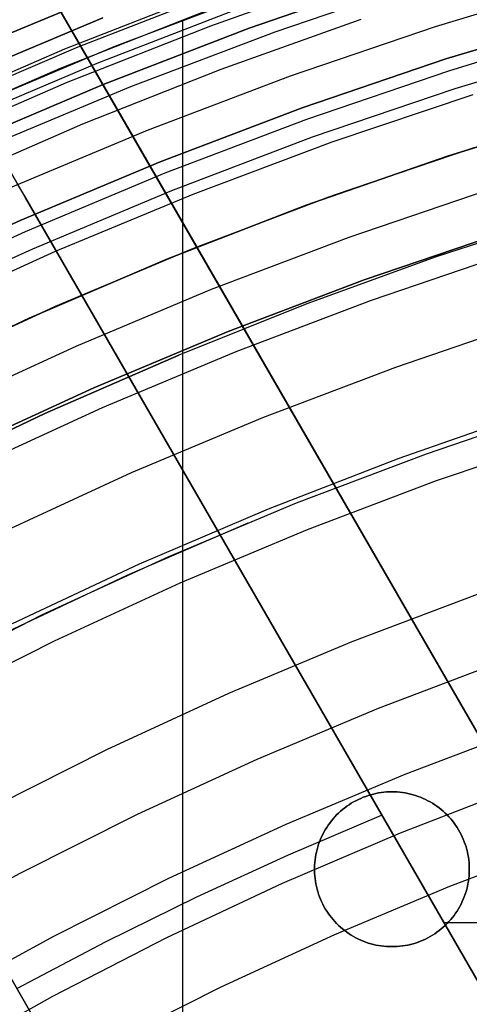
# Model space of a CAD drawing. Header units: millimetres. Extents: x 8926 to 10090, y -5004 to -3986.
# Tile 160 of 256: x 9478.22 to 9485.48, y -4301.17 to -4285.27. Entities that reach past the tile are written whole.
import ezdxf

# ---------------------------------------------------------------- set-up
doc = ezdxf.new("R2010")
doc.units = ezdxf.units.MM
for name, color, linetype in [('1', 7, 'Continuous'), ('COLOR EXT', 7, 'Continuous'), ('luz', 7, 'Continuous')]:
    doc.layers.add(name, color=color, linetype=linetype)
doc.layers.add('BLANCO METALICO', color=7, linetype='Continuous', true_color=0xededed)

msp = doc.modelspace()

# ---------------------------------------------------------------- linework, layer by layer
at = {"layer": '1', "color": 29, "true_color": 0x4d342b}
for p, q in [((9485.459, -4287.365, 60.562), (9487.733, -4286.674, 60.562)), ((9487.435, -4286.759, 42.462), (9485.127, -4287.473, 42.462)), ((9485.127, -4287.473, 51.512), (9487.435, -4286.759, 51.512)), ((9485.127, -4287.473, 42.462), (9482.845, -4288.266, 42.462)), ((9482.845, -4288.266, 51.512), (9485.127, -4287.473, 51.512)), ((9483.21, -4288.133, 60.562), (9485.459, -4287.365, 60.562)), ((9482.845, -4288.266, 42.462), (9480.593, -4289.138, 42.462)), ((9480.593, -4289.138, 51.512), (9482.845, -4288.266, 51.512)), ((9480.988, -4288.978, 60.562), (9483.21, -4288.133, 60.562)), ((9478.797, -4289.899, 60.562), (9480.988, -4288.978, 60.562)), ((9480.593, -4289.138, 42.462), (9478.372, -4290.088, 42.462)), ((9478.372, -4290.088, 51.512), (9480.593, -4289.138, 51.512)), ((9476.638, -4290.894, 60.562), (9478.797, -4289.899, 60.562)), ((9478.372, -4290.088, 42.462), (9476.185, -4291.114, 42.462)), ((9476.185, -4291.114, 51.512), (9478.372, -4290.088, 51.512)), ((9484.345, -4292.349, 76.062), (9486.484, -4291.606, 76.062)), ((9482.233, -4293.167, 76.062), (9484.345, -4292.349, 76.062)), ((9480.151, -4294.057, 76.062), (9482.233, -4293.167, 76.062)), ((9478.102, -4295.019, 76.062), (9480.151, -4294.057, 76.062)), ((9484.364, -4298.399, 70.562), (9486.293, -4297.653, 70.562)), ((9482.463, -4299.213, 70.562), (9484.364, -4298.399, 70.562)), ((9480.591, -4300.091, 70.562), (9482.463, -4299.213, 70.562)), ((9478.751, -4301.035, 70.562), (9480.591, -4300.091, 70.562)), ((9476.944, -4302.041, 70.562), (9478.751, -4301.035, 70.562))]:
    msp.add_line(p, q, dxfattribs=at)
at = {"layer": '1', "color": 250, "true_color": 0x111111}
for p, q in [((9483.286, -4288.106, 47.3), (9485.557, -4287.333, 47.3)), ((9483.286, -4288.106, 56.8), (9485.557, -4287.333, 56.8)), ((9483.286, -4288.106, 52.05), (9485.557, -4287.333, 52.05)), ((9481.042, -4288.957, 47.3), (9483.286, -4288.106, 47.3)), ((9481.042, -4288.957, 56.8), (9483.286, -4288.106, 56.8)), ((9481.042, -4288.957, 52.05), (9483.286, -4288.106, 52.05)), ((9487.06, -4288.411, 45.792), (9484.944, -4289.1, 45.792)), ((9486.001, -4288.717, 56.8), (9483.778, -4289.474, 56.8)), ((9483.778, -4289.474, 58.12), (9486.001, -4288.717, 58.12)), ((9483.778, -4289.474, 57.46), (9486.001, -4288.717, 57.46)), ((9478.83, -4289.884, 47.3), (9481.042, -4288.957, 47.3)), ((9478.83, -4289.884, 56.8), (9481.042, -4288.957, 56.8)), ((9478.83, -4289.884, 52.05), (9481.042, -4288.957, 52.05)), ((9484.944, -4289.1, 45.792), (9482.851, -4289.859, 45.792)), ((9483.778, -4289.474, 56.8), (9481.581, -4290.307, 56.8)), ((9481.581, -4290.307, 58.12), (9483.778, -4289.474, 58.12)), ((9481.581, -4290.307, 57.46), (9483.778, -4289.474, 57.46)), ((9482.851, -4289.859, 45.792), (9480.786, -4290.689, 45.792)), ((9476.65, -4290.888, 47.3), (9478.83, -4289.884, 47.3)), ((9476.65, -4290.888, 56.8), (9478.83, -4289.884, 56.8)), ((9476.65, -4290.888, 52.05), (9478.83, -4289.884, 52.05)), ((9481.581, -4290.307, 56.8), (9479.415, -4291.215, 56.8)), ((9479.415, -4291.215, 58.12), (9481.581, -4290.307, 58.12)), ((9479.415, -4291.215, 57.46), (9481.581, -4290.307, 57.46)), ((9480.786, -4290.689, 45.792), (9478.625, -4291.628, 45.792)), ((9478.625, -4291.628, 45.792), (9480.786, -4290.689, 45.792)), ((9479.415, -4291.215, 56.8), (9477.281, -4292.198, 56.8)), ((9477.281, -4292.198, 58.12), (9479.415, -4291.215, 58.12)), ((9477.281, -4292.198, 57.46), (9479.415, -4291.215, 57.46)), ((9478.625, -4291.628, 45.792), (9476.499, -4292.641, 45.792)), ((9476.499, -4292.641, 45.792), (9478.625, -4291.628, 45.792)), ((9484.786, -4292.278, 61.1), (9486.912, -4291.554, 61.1)), ((9482.686, -4293.074, 61.1), (9484.786, -4292.278, 61.1)), ((9480.614, -4293.943, 61.1), (9482.686, -4293.074, 61.1)), ((9479.952, -4294.239, 61.1), (9481.905, -4293.392, 61.1)), ((9478.574, -4294.882, 61.1), (9480.614, -4293.943, 61.1)), ((9478.027, -4295.149, 61.1), (9479.952, -4294.239, 61.1)), ((9476.567, -4295.892, 61.1), (9478.574, -4294.882, 61.1))]:
    msp.add_line(p, q, dxfattribs=at)
at = {"layer": 'BLANCO METALICO'}
for p, q in [((9474.465, -4277.491, 242.032), (9480.042, -4287.15, 242.032)), ((9480.042, -4287.15, 239.532), (9474.465, -4277.491, 239.532)), ((9496.999, -4316.521, 236.532), (9474.465, -4277.491, 236.532)), ((9480.042, -4287.15, 240.782), (9474.465, -4277.491, 240.782)), ((9496.999, -4316.521, 238.032), (9474.465, -4277.491, 238.032)), ((9478.31, -4288.15, 242.032), (9472.733, -4278.491, 242.032)), ((9472.733, -4278.491, 240.782), (9478.31, -4288.15, 240.782)), ((9496.999, -4316.521, 239.532), (9480.042, -4287.15, 239.532)), ((9480.042, -4287.15, 239.532), (9480.042, -4287.15, 242.032)), ((9480.042, -4287.15, 242.032), (9496.999, -4316.521, 242.032)), ((9496.999, -4316.521, 240.782), (9480.042, -4287.15, 240.782)), ((9478.183, -4287.93, 239.532), (9478.31, -4288.15, 239.532)), ((9478.31, -4288.15, 239.532), (9478.31, -4288.15, 242.032)), ((9478.31, -4288.15, 239.532), (9495.267, -4317.521, 239.532)), ((9495.267, -4317.521, 242.032), (9478.31, -4288.15, 242.032)), ((9478.31, -4288.15, 240.782), (9495.267, -4317.521, 240.782)), ((9472.337, -4290.805, 239.532), (9480.806, -4305.474, 239.532)), ((9480.805, -4305.474, 240.955), (9472.337, -4290.805, 239.774)), ((9480.806, -4305.473, 240.244), (9475.706, -4296.64, 240.244)), ((9482.559, -4298.752, 239.532), (9484.058, -4298.112, 239.532)), ((9481.077, -4299.432, 239.532), (9482.559, -4298.752, 239.532)), ((9479.615, -4300.153, 239.532), (9481.077, -4299.432, 239.532)), ((9485.062, -4299.845, 242.032), (9487.371, -4299.845, 242.032)), ((9478.172, -4300.913, 239.532), (9479.615, -4300.153, 239.532))]:
    msp.add_line(p, q, dxfattribs=at)
at = {"layer": 'COLOR EXT', "color": 30, "true_color": 0xff8d00}
for p, q in [((9483.658, -4284.536, -29.038), (9481.297, -4285.374, -29.038)), ((9477.079, -4285.902, -29.038), (9479.43, -4284.917, -29.038)), ((9479.43, -4284.917, -31.038), (9477.079, -4285.902, -31.038)), ((9477.079, -4285.902, -30.038), (9479.43, -4284.917, -30.038)), ((9479.745, -4285.706, 34.462), (9482.101, -4284.812, 34.462)), ((9479.745, -4285.706, 27.862), (9482.101, -4284.812, 27.862)), ((9481.209, -4285.14, 21.262), (9478.869, -4286.062, 21.262)), ((9481.472, -4286.072, 19.162), (9483.733, -4285.265, 19.162)), ((9481.297, -4285.374, -29.038), (9478.965, -4286.293, -29.038)), ((9480.852, -4326.138, 21.262), (9480.852, -4285.275, 21.262)), ((9477.421, -4286.681, 34.462), (9479.745, -4285.706, 34.462)), ((9477.421, -4286.681, 27.862), (9479.745, -4285.706, 27.862)), ((9478.869, -4286.062, 21.262), (9476.563, -4287.064, 21.262)), ((9479.239, -4286.954, 19.162), (9481.472, -4286.072, 19.162)), ((9478.965, -4286.293, -29.038), (9476.667, -4287.292, -29.038)), ((9477.036, -4287.909, 19.162), (9479.239, -4286.954, 19.162)), ((9483.764, -4297.826, 19.162), (9483.724, -4297.843, 19.162)), ((9483.724, -4297.843, 21.262), (9483.764, -4297.826, 21.262)), ((9483.764, -4297.826, 20.212), (9483.724, -4297.843, 20.212)), ((9483.804, -4297.811, 19.162), (9483.764, -4297.826, 19.162)), ((9483.764, -4297.826, 21.262), (9483.804, -4297.811, 21.262)), ((9483.804, -4297.811, 20.212), (9483.764, -4297.826, 20.212)), ((9483.845, -4297.797, 19.162), (9483.804, -4297.811, 19.162)), ((9483.804, -4297.811, 21.262), (9483.845, -4297.797, 21.262)), ((9483.845, -4297.797, 20.212), (9483.804, -4297.811, 20.212)), ((9483.886, -4297.785, 19.162), (9483.845, -4297.797, 19.162)), ((9483.845, -4297.797, 21.262), (9483.886, -4297.785, 21.262)), ((9483.886, -4297.785, 20.212), (9483.845, -4297.797, 20.212)), ((9483.928, -4297.774, 19.162), (9483.886, -4297.785, 19.162)), ((9483.886, -4297.785, 21.262), (9483.928, -4297.774, 21.262)), ((9483.928, -4297.774, 20.212), (9483.886, -4297.785, 20.212)), ((9483.97, -4297.764, 19.162), (9483.928, -4297.774, 19.162)), ((9483.928, -4297.774, 21.262), (9483.97, -4297.764, 21.262)), ((9483.97, -4297.764, 20.212), (9483.928, -4297.774, 20.212)), ((9484.012, -4297.756, 19.162), (9483.97, -4297.764, 19.162)), ((9483.97, -4297.764, 21.262), (9484.012, -4297.756, 21.262)), ((9484.012, -4297.756, 20.212), (9483.97, -4297.764, 20.212)), ((9484.055, -4297.749, 19.162), (9484.012, -4297.756, 19.162)), ((9484.012, -4297.756, 21.262), (9484.055, -4297.749, 21.262)), ((9484.055, -4297.749, 20.212), (9484.012, -4297.756, 20.212)), ((9484.098, -4297.744, 19.162), (9484.055, -4297.749, 19.162)), ((9484.055, -4297.749, 21.262), (9484.098, -4297.744, 21.262)), ((9484.098, -4297.744, 20.212), (9484.055, -4297.749, 20.212)), ((9484.141, -4297.74, 19.162), (9484.098, -4297.744, 19.162)), ((9484.098, -4297.744, 21.262), (9484.141, -4297.74, 21.262)), ((9484.141, -4297.74, 20.212), (9484.098, -4297.744, 20.212)), ((9484.184, -4297.738, 19.162), (9484.141, -4297.74, 19.162)), ((9484.141, -4297.74, 21.262), (9484.184, -4297.738, 21.262)), ((9484.184, -4297.738, 20.212), (9484.141, -4297.74, 20.212)), ((9484.227, -4297.737, 19.162), (9484.184, -4297.738, 19.162)), ((9484.184, -4297.738, 21.262), (9484.227, -4297.737, 21.262)), ((9484.227, -4297.737, 20.212), (9484.184, -4297.738, 20.212)), ((9484.27, -4297.738, 19.162), (9484.227, -4297.737, 19.162)), ((9484.227, -4297.737, 21.262), (9484.27, -4297.738, 21.262)), ((9484.227, -4297.737, 19.162), (9484.227, -4297.737, 21.262)), ((9484.27, -4297.738, 20.212), (9484.227, -4297.737, 20.212)), ((9484.313, -4297.74, 19.162), (9484.27, -4297.738, 19.162)), ((9484.27, -4297.738, 21.262), (9484.313, -4297.74, 21.262)), ((9484.313, -4297.74, 20.212), (9484.27, -4297.738, 20.212)), ((9484.356, -4297.744, 19.162), (9484.313, -4297.74, 19.162)), ((9484.313, -4297.74, 21.262), (9484.356, -4297.744, 21.262)), ((9484.356, -4297.744, 20.212), (9484.313, -4297.74, 20.212)), ((9484.399, -4297.749, 19.162), (9484.356, -4297.744, 19.162)), ((9484.356, -4297.744, 21.262), (9484.399, -4297.749, 21.262)), ((9484.399, -4297.749, 20.212), (9484.356, -4297.744, 20.212)), ((9484.442, -4297.756, 19.162), (9484.399, -4297.749, 19.162)), ((9484.399, -4297.749, 21.262), (9484.442, -4297.756, 21.262)), ((9484.442, -4297.756, 20.212), (9484.399, -4297.749, 20.212)), ((9484.484, -4297.764, 19.162), (9484.442, -4297.756, 19.162)), ((9484.442, -4297.756, 21.262), (9484.484, -4297.764, 21.262)), ((9484.484, -4297.764, 20.212), (9484.442, -4297.756, 20.212)), ((9484.526, -4297.774, 19.162), (9484.484, -4297.764, 19.162)), ((9484.484, -4297.764, 21.262), (9484.526, -4297.774, 21.262)), ((9484.526, -4297.774, 20.212), (9484.484, -4297.764, 20.212)), ((9484.568, -4297.785, 19.162), (9484.526, -4297.774, 19.162)), ((9484.526, -4297.774, 21.262), (9484.568, -4297.785, 21.262)), ((9484.568, -4297.785, 20.212), (9484.526, -4297.774, 20.212)), ((9484.609, -4297.797, 19.162), (9484.568, -4297.785, 19.162)), ((9484.568, -4297.785, 21.262), (9484.609, -4297.797, 21.262)), ((9484.609, -4297.797, 20.212), (9484.568, -4297.785, 20.212)), ((9484.65, -4297.811, 19.162), (9484.609, -4297.797, 19.162)), ((9484.609, -4297.797, 21.262), (9484.65, -4297.811, 21.262)), ((9484.65, -4297.811, 20.212), (9484.609, -4297.797, 20.212)), ((9484.69, -4297.826, 19.162), (9484.65, -4297.811, 19.162)), ((9484.65, -4297.811, 21.262), (9484.69, -4297.826, 21.262)), ((9484.69, -4297.826, 20.212), (9484.65, -4297.811, 20.212)), ((9484.73, -4297.843, 19.162), (9484.69, -4297.826, 19.162)), ((9484.69, -4297.826, 21.262), (9484.73, -4297.843, 21.262)), ((9484.73, -4297.843, 20.212), (9484.69, -4297.826, 20.212)), ((9483.499, -4297.971, 19.162), (9483.465, -4297.997, 19.162)), ((9483.465, -4297.997, 21.262), (9483.499, -4297.971, 21.262)), ((9483.499, -4297.971, 20.212), (9483.465, -4297.997, 20.212)), ((9483.535, -4297.947, 19.162), (9483.499, -4297.971, 19.162)), ((9483.499, -4297.971, 21.262), (9483.535, -4297.947, 21.262)), ((9483.535, -4297.947, 20.212), (9483.499, -4297.971, 20.212)), ((9483.571, -4297.923, 19.162), (9483.535, -4297.947, 19.162)), ((9483.535, -4297.947, 21.262), (9483.571, -4297.923, 21.262)), ((9483.571, -4297.923, 20.212), (9483.535, -4297.947, 20.212)), ((9483.608, -4297.901, 19.162), (9483.571, -4297.923, 19.162)), ((9483.571, -4297.923, 21.262), (9483.608, -4297.901, 21.262)), ((9483.608, -4297.901, 20.212), (9483.571, -4297.923, 20.212)), ((9483.646, -4297.881, 19.162), (9483.608, -4297.901, 19.162)), ((9483.608, -4297.901, 21.262), (9483.646, -4297.881, 21.262)), ((9483.646, -4297.881, 20.212), (9483.608, -4297.901, 20.212)), ((9483.685, -4297.861, 19.162), (9483.646, -4297.881, 19.162)), ((9483.646, -4297.881, 21.262), (9483.685, -4297.861, 21.262)), ((9483.685, -4297.861, 20.212), (9483.646, -4297.881, 20.212)), ((9483.724, -4297.843, 19.162), (9483.685, -4297.861, 19.162)), ((9483.685, -4297.861, 21.262), (9483.724, -4297.843, 21.262)), ((9483.724, -4297.843, 20.212), (9483.685, -4297.861, 20.212)), ((9484.769, -4297.861, 19.162), (9484.73, -4297.843, 19.162)), ((9484.73, -4297.843, 21.262), (9484.769, -4297.861, 21.262)), ((9484.769, -4297.861, 20.212), (9484.73, -4297.843, 20.212)), ((9484.808, -4297.881, 19.162), (9484.769, -4297.861, 19.162)), ((9484.769, -4297.861, 21.262), (9484.808, -4297.881, 21.262)), ((9484.808, -4297.881, 20.212), (9484.769, -4297.861, 20.212)), ((9484.846, -4297.901, 19.162), (9484.808, -4297.881, 19.162)), ((9484.808, -4297.881, 21.262), (9484.846, -4297.901, 21.262)), ((9484.846, -4297.901, 20.212), (9484.808, -4297.881, 20.212)), ((9484.883, -4297.923, 19.162), (9484.846, -4297.901, 19.162)), ((9484.846, -4297.901, 21.262), (9484.883, -4297.923, 21.262)), ((9484.883, -4297.923, 20.212), (9484.846, -4297.901, 20.212)), ((9484.919, -4297.947, 19.162), (9484.883, -4297.923, 19.162)), ((9484.883, -4297.923, 21.262), (9484.919, -4297.947, 21.262)), ((9484.919, -4297.947, 20.212), (9484.883, -4297.923, 20.212)), ((9484.955, -4297.971, 19.162), (9484.919, -4297.947, 19.162)), ((9484.919, -4297.947, 21.262), (9484.955, -4297.971, 21.262)), ((9484.955, -4297.971, 20.212), (9484.919, -4297.947, 20.212)), ((9484.989, -4297.997, 19.162), (9484.955, -4297.971, 19.162)), ((9484.955, -4297.971, 21.262), (9484.989, -4297.997, 21.262)), ((9484.989, -4297.997, 20.212), (9484.955, -4297.971, 20.212)), ((9483.306, -4298.142, 19.162), (9483.277, -4298.175, 19.162)), ((9483.277, -4298.175, 21.262), (9483.306, -4298.142, 21.262)), ((9483.306, -4298.142, 20.212), (9483.277, -4298.175, 20.212)), ((9483.335, -4298.111, 19.162), (9483.306, -4298.142, 19.162)), ((9483.306, -4298.142, 21.262), (9483.335, -4298.111, 21.262)), ((9483.335, -4298.111, 20.212), (9483.306, -4298.142, 20.212)), ((9483.366, -4298.081, 19.162), (9483.335, -4298.111, 19.162)), ((9483.335, -4298.111, 21.262), (9483.366, -4298.081, 21.262)), ((9483.366, -4298.081, 20.212), (9483.335, -4298.111, 20.212)), ((9483.398, -4298.052, 19.162), (9483.366, -4298.081, 19.162)), ((9483.366, -4298.081, 21.262), (9483.398, -4298.052, 21.262)), ((9483.398, -4298.052, 20.212), (9483.366, -4298.081, 20.212)), ((9483.431, -4298.024, 19.162), (9483.398, -4298.052, 19.162)), ((9483.398, -4298.052, 21.262), (9483.431, -4298.024, 21.262)), ((9483.431, -4298.024, 20.212), (9483.398, -4298.052, 20.212)), ((9483.465, -4297.997, 19.162), (9483.431, -4298.024, 19.162)), ((9483.431, -4298.024, 21.262), (9483.465, -4297.997, 21.262)), ((9483.465, -4297.997, 20.212), (9483.431, -4298.024, 20.212)), ((9485.023, -4298.024, 19.162), (9484.989, -4297.997, 19.162)), ((9484.989, -4297.997, 21.262), (9485.023, -4298.024, 21.262)), ((9485.023, -4298.024, 20.212), (9484.989, -4297.997, 20.212)), ((9485.056, -4298.052, 19.162), (9485.023, -4298.024, 19.162)), ((9485.023, -4298.024, 21.262), (9485.056, -4298.052, 21.262)), ((9485.056, -4298.052, 20.212), (9485.023, -4298.024, 20.212)), ((9485.088, -4298.081, 19.162), (9485.056, -4298.052, 19.162)), ((9485.056, -4298.052, 21.262), (9485.088, -4298.081, 21.262)), ((9485.088, -4298.081, 20.212), (9485.056, -4298.052, 20.212)), ((9485.118, -4298.111, 19.162), (9485.088, -4298.081, 19.162)), ((9485.088, -4298.081, 21.262), (9485.118, -4298.111, 21.262)), ((9485.118, -4298.111, 20.212), (9485.088, -4298.081, 20.212)), ((9485.148, -4298.142, 19.162), (9485.118, -4298.111, 19.162)), ((9485.118, -4298.111, 21.262), (9485.148, -4298.142, 21.262)), ((9485.148, -4298.142, 20.212), (9485.118, -4298.111, 20.212)), ((9485.177, -4298.175, 19.162), (9485.148, -4298.142, 19.162)), ((9485.148, -4298.142, 21.262), (9485.177, -4298.175, 21.262)), ((9485.177, -4298.175, 20.212), (9485.148, -4298.142, 20.212)), ((9483.198, -4298.277, 19.162), (9483.174, -4298.313, 19.162)), ((9483.174, -4298.313, 21.262), (9483.198, -4298.277, 21.262)), ((9483.198, -4298.277, 20.212), (9483.174, -4298.313, 20.212)), ((9483.223, -4298.242, 19.162), (9483.198, -4298.277, 19.162)), ((9483.198, -4298.277, 21.262), (9483.223, -4298.242, 21.262)), ((9483.223, -4298.242, 20.212), (9483.198, -4298.277, 20.212)), ((9483.25, -4298.208, 19.162), (9483.223, -4298.242, 19.162)), ((9483.223, -4298.242, 21.262), (9483.25, -4298.208, 21.262)), ((9483.25, -4298.208, 20.212), (9483.223, -4298.242, 20.212)), ((9483.277, -4298.175, 19.162), (9483.25, -4298.208, 19.162)), ((9483.25, -4298.208, 21.262), (9483.277, -4298.175, 21.262)), ((9483.277, -4298.175, 20.212), (9483.25, -4298.208, 20.212)), ((9485.204, -4298.208, 19.162), (9485.177, -4298.175, 19.162)), ((9485.177, -4298.175, 21.262), (9485.204, -4298.208, 21.262)), ((9485.204, -4298.208, 20.212), (9485.177, -4298.175, 20.212)), ((9485.231, -4298.242, 19.162), (9485.204, -4298.208, 19.162)), ((9485.204, -4298.208, 21.262), (9485.231, -4298.242, 21.262)), ((9485.231, -4298.242, 20.212), (9485.204, -4298.208, 20.212)), ((9485.256, -4298.277, 19.162), (9485.231, -4298.242, 19.162)), ((9485.231, -4298.242, 21.262), (9485.256, -4298.277, 21.262)), ((9485.256, -4298.277, 20.212), (9485.231, -4298.242, 20.212)), ((9485.28, -4298.313, 19.162), (9485.256, -4298.277, 19.162)), ((9485.256, -4298.277, 21.262), (9485.28, -4298.313, 21.262)), ((9485.28, -4298.313, 20.212), (9485.256, -4298.277, 20.212)), ((9483.11, -4298.426, 19.162), (9483.092, -4298.465, 19.162)), ((9483.092, -4298.465, 21.262), (9483.11, -4298.426, 21.262)), ((9483.11, -4298.426, 20.212), (9483.092, -4298.465, 20.212)), ((9483.13, -4298.387, 19.162), (9483.11, -4298.426, 19.162)), ((9483.11, -4298.426, 21.262), (9483.13, -4298.387, 21.262)), ((9483.13, -4298.387, 20.212), (9483.11, -4298.426, 20.212)), ((9483.152, -4298.35, 19.162), (9483.13, -4298.387, 19.162)), ((9483.13, -4298.387, 21.262), (9483.152, -4298.35, 21.262)), ((9483.152, -4298.35, 20.212), (9483.13, -4298.387, 20.212)), ((9483.174, -4298.313, 19.162), (9483.152, -4298.35, 19.162)), ((9483.152, -4298.35, 21.262), (9483.174, -4298.313, 21.262)), ((9483.174, -4298.313, 20.212), (9483.152, -4298.35, 20.212)), ((9485.302, -4298.35, 19.162), (9485.28, -4298.313, 19.162)), ((9485.28, -4298.313, 21.262), (9485.302, -4298.35, 21.262)), ((9485.302, -4298.35, 20.212), (9485.28, -4298.313, 20.212)), ((9485.324, -4298.387, 19.162), (9485.302, -4298.35, 19.162)), ((9485.302, -4298.35, 21.262), (9485.324, -4298.387, 21.262)), ((9485.324, -4298.387, 20.212), (9485.302, -4298.35, 20.212)), ((9485.344, -4298.426, 19.162), (9485.324, -4298.387, 19.162)), ((9485.324, -4298.387, 21.262), (9485.344, -4298.426, 21.262)), ((9485.344, -4298.426, 20.212), (9485.324, -4298.387, 20.212)), ((9485.362, -4298.465, 19.162), (9485.344, -4298.426, 19.162)), ((9485.344, -4298.426, 21.262), (9485.362, -4298.465, 21.262)), ((9485.362, -4298.465, 20.212), (9485.344, -4298.426, 20.212)), ((9483.044, -4298.585, 19.162), (9483.03, -4298.626, 19.162)), ((9483.03, -4298.626, 21.262), (9483.044, -4298.585, 21.262)), ((9483.044, -4298.585, 20.212), (9483.03, -4298.626, 20.212)), ((9483.058, -4298.544, 19.162), (9483.044, -4298.585, 19.162)), ((9483.044, -4298.585, 21.262), (9483.058, -4298.544, 21.262)), ((9483.058, -4298.544, 20.212), (9483.044, -4298.585, 20.212)), ((9483.074, -4298.504, 19.162), (9483.058, -4298.544, 19.162)), ((9483.058, -4298.544, 21.262), (9483.074, -4298.504, 21.262)), ((9483.074, -4298.504, 20.212), (9483.058, -4298.544, 20.212)), ((9483.092, -4298.465, 19.162), (9483.074, -4298.504, 19.162)), ((9483.074, -4298.504, 21.262), (9483.092, -4298.465, 21.262)), ((9483.092, -4298.465, 20.212), (9483.074, -4298.504, 20.212)), ((9485.38, -4298.504, 19.162), (9485.362, -4298.465, 19.162)), ((9485.362, -4298.465, 21.262), (9485.38, -4298.504, 21.262)), ((9485.38, -4298.504, 20.212), (9485.362, -4298.465, 20.212)), ((9485.396, -4298.544, 19.162), (9485.38, -4298.504, 19.162)), ((9485.38, -4298.504, 21.262), (9485.396, -4298.544, 21.262)), ((9485.396, -4298.544, 20.212), (9485.38, -4298.504, 20.212)), ((9485.41, -4298.585, 19.162), (9485.396, -4298.544, 19.162)), ((9485.396, -4298.544, 21.262), (9485.41, -4298.585, 21.262)), ((9485.41, -4298.585, 20.212), (9485.396, -4298.544, 20.212)), ((9485.424, -4298.626, 19.162), (9485.41, -4298.585, 19.162)), ((9485.41, -4298.585, 21.262), (9485.424, -4298.626, 21.262)), ((9485.424, -4298.626, 20.212), (9485.41, -4298.585, 20.212)), ((9482.999, -4298.751, 19.162), (9482.992, -4298.794, 19.162)), ((9482.992, -4298.794, 21.262), (9482.999, -4298.751, 21.262)), ((9482.999, -4298.751, 20.212), (9482.992, -4298.794, 20.212)), ((9483.008, -4298.709, 19.162), (9482.999, -4298.751, 19.162)), ((9482.999, -4298.751, 21.262), (9483.008, -4298.709, 21.262)), ((9483.008, -4298.709, 20.212), (9482.999, -4298.751, 20.212)), ((9483.019, -4298.667, 19.162), (9483.008, -4298.709, 19.162)), ((9483.008, -4298.709, 21.262), (9483.019, -4298.667, 21.262)), ((9483.019, -4298.667, 20.212), (9483.008, -4298.709, 20.212)), ((9483.03, -4298.626, 19.162), (9483.019, -4298.667, 19.162)), ((9483.019, -4298.667, 21.262), (9483.03, -4298.626, 21.262)), ((9483.03, -4298.626, 20.212), (9483.019, -4298.667, 20.212)), ((9485.435, -4298.667, 19.162), (9485.424, -4298.626, 19.162)), ((9485.424, -4298.626, 21.262), (9485.435, -4298.667, 21.262)), ((9485.435, -4298.667, 20.212), (9485.424, -4298.626, 20.212)), ((9485.446, -4298.709, 19.162), (9485.435, -4298.667, 19.162)), ((9485.435, -4298.667, 21.262), (9485.446, -4298.709, 21.262)), ((9485.446, -4298.709, 20.212), (9485.435, -4298.667, 20.212)), ((9485.455, -4298.751, 19.162), (9485.446, -4298.709, 19.162)), ((9485.446, -4298.709, 21.262), (9485.455, -4298.751, 21.262)), ((9485.455, -4298.751, 20.212), (9485.446, -4298.709, 20.212)), ((9485.462, -4298.794, 19.162), (9485.455, -4298.751, 19.162)), ((9485.455, -4298.751, 21.262), (9485.462, -4298.794, 21.262)), ((9485.462, -4298.794, 20.212), (9485.455, -4298.751, 20.212)), ((9482.979, -4298.923, 19.162), (9482.977, -4298.966, 19.162)), ((9482.977, -4298.966, 21.262), (9482.979, -4298.923, 21.262)), ((9482.979, -4298.923, 20.212), (9482.977, -4298.966, 20.212)), ((9482.982, -4298.88, 19.162), (9482.979, -4298.923, 19.162)), ((9482.979, -4298.923, 21.262), (9482.982, -4298.88, 21.262)), ((9482.982, -4298.88, 20.212), (9482.979, -4298.923, 20.212)), ((9482.986, -4298.837, 19.162), (9482.982, -4298.88, 19.162)), ((9482.982, -4298.88, 21.262), (9482.986, -4298.837, 21.262)), ((9482.986, -4298.837, 20.212), (9482.982, -4298.88, 20.212)), ((9482.992, -4298.794, 19.162), (9482.986, -4298.837, 19.162)), ((9482.986, -4298.837, 21.262), (9482.992, -4298.794, 21.262)), ((9482.992, -4298.794, 20.212), (9482.986, -4298.837, 20.212)), ((9485.468, -4298.837, 19.162), (9485.462, -4298.794, 19.162)), ((9485.462, -4298.794, 21.262), (9485.468, -4298.837, 21.262)), ((9485.468, -4298.837, 20.212), (9485.462, -4298.794, 20.212)), ((9485.472, -4298.88, 19.162), (9485.468, -4298.837, 19.162)), ((9485.468, -4298.837, 21.262), (9485.472, -4298.88, 21.262)), ((9485.472, -4298.88, 20.212), (9485.468, -4298.837, 20.212)), ((9485.475, -4298.923, 19.162), (9485.472, -4298.88, 19.162)), ((9485.472, -4298.88, 21.262), (9485.475, -4298.923, 21.262)), ((9485.475, -4298.923, 20.212), (9485.472, -4298.88, 20.212)), ((9485.477, -4298.966, 19.162), (9485.475, -4298.923, 19.162)), ((9485.475, -4298.923, 21.262), (9485.477, -4298.966, 21.262)), ((9485.477, -4298.966, 20.212), (9485.475, -4298.923, 20.212)), ((9482.977, -4298.966, 19.162), (9482.977, -4299.009, 19.162)), ((9482.977, -4299.009, 21.262), (9482.977, -4298.966, 21.262)), ((9482.977, -4298.966, 20.212), (9482.977, -4299.009, 20.212)), ((9482.977, -4298.987, 19.162), (9482.977, -4298.987, 21.262)), ((9482.977, -4299.009, 19.162), (9482.979, -4299.052, 19.162)), ((9482.979, -4299.052, 21.262), (9482.977, -4299.009, 21.262)), ((9482.977, -4299.009, 20.212), (9482.979, -4299.052, 20.212)), ((9482.979, -4299.052, 19.162), (9482.982, -4299.095, 19.162)), ((9482.982, -4299.095, 21.262), (9482.979, -4299.052, 21.262)), ((9482.979, -4299.052, 20.212), (9482.982, -4299.095, 20.212)), ((9482.982, -4299.095, 19.162), (9482.986, -4299.138, 19.162)), ((9482.986, -4299.138, 21.262), (9482.982, -4299.095, 21.262)), ((9482.982, -4299.095, 20.212), (9482.986, -4299.138, 20.212)), ((9485.468, -4299.138, 19.162), (9485.472, -4299.095, 19.162)), ((9485.472, -4299.095, 21.262), (9485.468, -4299.138, 21.262)), ((9485.468, -4299.138, 20.212), (9485.472, -4299.095, 20.212)), ((9485.472, -4299.095, 19.162), (9485.475, -4299.052, 19.162)), ((9485.475, -4299.052, 21.262), (9485.472, -4299.095, 21.262)), ((9485.472, -4299.095, 20.212), (9485.475, -4299.052, 20.212)), ((9485.475, -4299.052, 19.162), (9485.477, -4299.009, 19.162)), ((9485.477, -4299.009, 21.262), (9485.475, -4299.052, 21.262)), ((9485.475, -4299.052, 20.212), (9485.477, -4299.009, 20.212)), ((9485.477, -4299.009, 19.162), (9485.477, -4298.966, 19.162)), ((9485.477, -4298.966, 21.262), (9485.477, -4299.009, 21.262)), ((9485.477, -4299.009, 20.212), (9485.477, -4298.966, 20.212)), ((9482.986, -4299.138, 19.162), (9482.992, -4299.181, 19.162)), ((9482.992, -4299.181, 21.262), (9482.986, -4299.138, 21.262)), ((9482.986, -4299.138, 20.212), (9482.992, -4299.181, 20.212)), ((9482.992, -4299.181, 19.162), (9482.999, -4299.223, 19.162)), ((9482.999, -4299.223, 21.262), (9482.992, -4299.181, 21.262)), ((9482.992, -4299.181, 20.212), (9482.999, -4299.223, 20.212)), ((9482.999, -4299.223, 19.162), (9483.008, -4299.266, 19.162)), ((9483.008, -4299.266, 21.262), (9482.999, -4299.223, 21.262)), ((9482.999, -4299.223, 20.212), (9483.008, -4299.266, 20.212)), ((9485.446, -4299.266, 19.162), (9485.455, -4299.223, 19.162)), ((9485.455, -4299.223, 21.262), (9485.446, -4299.266, 21.262)), ((9485.446, -4299.266, 20.212), (9485.455, -4299.223, 20.212)), ((9485.455, -4299.223, 19.162), (9485.462, -4299.181, 19.162)), ((9485.462, -4299.181, 21.262), (9485.455, -4299.223, 21.262)), ((9485.455, -4299.223, 20.212), (9485.462, -4299.181, 20.212)), ((9485.462, -4299.181, 19.162), (9485.468, -4299.138, 19.162)), ((9485.468, -4299.138, 21.262), (9485.462, -4299.181, 21.262)), ((9485.462, -4299.181, 20.212), (9485.468, -4299.138, 20.212)), ((9483.008, -4299.266, 19.162), (9483.019, -4299.307, 19.162)), ((9483.019, -4299.307, 21.262), (9483.008, -4299.266, 21.262)), ((9483.008, -4299.266, 20.212), (9483.019, -4299.307, 20.212)), ((9483.019, -4299.307, 19.162), (9483.03, -4299.349, 19.162)), ((9483.03, -4299.349, 21.262), (9483.019, -4299.307, 21.262)), ((9483.019, -4299.307, 20.212), (9483.03, -4299.349, 20.212)), ((9483.03, -4299.349, 19.162), (9483.044, -4299.39, 19.162)), ((9483.044, -4299.39, 21.262), (9483.03, -4299.349, 21.262)), ((9483.03, -4299.349, 20.212), (9483.044, -4299.39, 20.212)), ((9483.044, -4299.39, 19.162), (9483.058, -4299.431, 19.162)), ((9483.058, -4299.431, 21.262), (9483.044, -4299.39, 21.262)), ((9483.044, -4299.39, 20.212), (9483.058, -4299.431, 20.212)), ((9485.396, -4299.431, 19.162), (9485.41, -4299.39, 19.162)), ((9485.41, -4299.39, 21.262), (9485.396, -4299.431, 21.262)), ((9485.396, -4299.431, 20.212), (9485.41, -4299.39, 20.212)), ((9485.41, -4299.39, 19.162), (9485.424, -4299.349, 19.162)), ((9485.424, -4299.349, 21.262), (9485.41, -4299.39, 21.262)), ((9485.41, -4299.39, 20.212), (9485.424, -4299.349, 20.212)), ((9485.424, -4299.349, 19.162), (9485.435, -4299.307, 19.162)), ((9485.435, -4299.307, 21.262), (9485.424, -4299.349, 21.262)), ((9485.424, -4299.349, 20.212), (9485.435, -4299.307, 20.212)), ((9485.435, -4299.307, 19.162), (9485.446, -4299.266, 19.162)), ((9485.446, -4299.266, 21.262), (9485.435, -4299.307, 21.262)), ((9485.435, -4299.307, 20.212), (9485.446, -4299.266, 20.212)), ((9483.058, -4299.431, 19.162), (9483.074, -4299.471, 19.162)), ((9483.074, -4299.471, 21.262), (9483.058, -4299.431, 21.262)), ((9483.058, -4299.431, 20.212), (9483.074, -4299.471, 20.212)), ((9483.074, -4299.471, 19.162), (9483.092, -4299.51, 19.162)), ((9483.092, -4299.51, 21.262), (9483.074, -4299.471, 21.262)), ((9483.074, -4299.471, 20.212), (9483.092, -4299.51, 20.212)), ((9483.092, -4299.51, 19.162), (9483.11, -4299.549, 19.162)), ((9483.11, -4299.549, 21.262), (9483.092, -4299.51, 21.262)), ((9483.092, -4299.51, 20.212), (9483.11, -4299.549, 20.212)), ((9483.11, -4299.549, 19.162), (9483.13, -4299.587, 19.162)), ((9483.13, -4299.587, 21.262), (9483.11, -4299.549, 21.262)), ((9483.11, -4299.549, 20.212), (9483.13, -4299.587, 20.212)), ((9485.324, -4299.587, 19.162), (9485.344, -4299.549, 19.162)), ((9485.344, -4299.549, 21.262), (9485.324, -4299.587, 21.262)), ((9485.324, -4299.587, 20.212), (9485.344, -4299.549, 20.212)), ((9485.344, -4299.549, 19.162), (9485.362, -4299.51, 19.162)), ((9485.362, -4299.51, 21.262), (9485.344, -4299.549, 21.262)), ((9485.344, -4299.549, 20.212), (9485.362, -4299.51, 20.212)), ((9485.362, -4299.51, 19.162), (9485.38, -4299.471, 19.162)), ((9485.38, -4299.471, 21.262), (9485.362, -4299.51, 21.262)), ((9485.362, -4299.51, 20.212), (9485.38, -4299.471, 20.212)), ((9485.38, -4299.471, 19.162), (9485.396, -4299.431, 19.162)), ((9485.396, -4299.431, 21.262), (9485.38, -4299.471, 21.262)), ((9485.38, -4299.471, 20.212), (9485.396, -4299.431, 20.212)), ((9483.13, -4299.587, 19.162), (9483.152, -4299.625, 19.162)), ((9483.152, -4299.625, 21.262), (9483.13, -4299.587, 21.262)), ((9483.13, -4299.587, 20.212), (9483.152, -4299.625, 20.212)), ((9483.152, -4299.625, 19.162), (9483.174, -4299.662, 19.162)), ((9483.174, -4299.662, 21.262), (9483.152, -4299.625, 21.262)), ((9483.152, -4299.625, 20.212), (9483.174, -4299.662, 20.212)), ((9483.174, -4299.662, 19.162), (9483.198, -4299.697, 19.162)), ((9483.198, -4299.697, 21.262), (9483.174, -4299.662, 21.262)), ((9483.174, -4299.662, 20.212), (9483.198, -4299.697, 20.212)), ((9483.198, -4299.697, 19.162), (9483.223, -4299.733, 19.162)), ((9483.223, -4299.733, 21.262), (9483.198, -4299.697, 21.262)), ((9483.198, -4299.697, 20.212), (9483.223, -4299.733, 20.212)), ((9483.223, -4299.733, 19.162), (9483.25, -4299.767, 19.162)), ((9483.25, -4299.767, 21.262), (9483.223, -4299.733, 21.262)), ((9483.223, -4299.733, 20.212), (9483.25, -4299.767, 20.212)), ((9485.204, -4299.767, 19.162), (9485.231, -4299.733, 19.162)), ((9485.231, -4299.733, 21.262), (9485.204, -4299.767, 21.262)), ((9485.204, -4299.767, 20.212), (9485.231, -4299.733, 20.212)), ((9485.231, -4299.733, 19.162), (9485.256, -4299.697, 19.162)), ((9485.256, -4299.697, 21.262), (9485.231, -4299.733, 21.262)), ((9485.231, -4299.733, 20.212), (9485.256, -4299.697, 20.212)), ((9485.256, -4299.697, 19.162), (9485.28, -4299.662, 19.162)), ((9485.28, -4299.662, 21.262), (9485.256, -4299.697, 21.262)), ((9485.256, -4299.697, 20.212), (9485.28, -4299.662, 20.212)), ((9485.28, -4299.662, 19.162), (9485.302, -4299.625, 19.162)), ((9485.302, -4299.625, 21.262), (9485.28, -4299.662, 21.262)), ((9485.28, -4299.662, 20.212), (9485.302, -4299.625, 20.212)), ((9485.302, -4299.625, 19.162), (9485.324, -4299.587, 19.162)), ((9485.324, -4299.587, 21.262), (9485.302, -4299.625, 21.262)), ((9485.302, -4299.625, 20.212), (9485.324, -4299.587, 20.212)), ((9483.25, -4299.767, 19.162), (9483.277, -4299.8, 19.162)), ((9483.277, -4299.8, 21.262), (9483.25, -4299.767, 21.262)), ((9483.25, -4299.767, 20.212), (9483.277, -4299.8, 20.212)), ((9483.277, -4299.8, 19.162), (9483.306, -4299.832, 19.162)), ((9483.306, -4299.832, 21.262), (9483.277, -4299.8, 21.262)), ((9483.277, -4299.8, 20.212), (9483.306, -4299.832, 20.212)), ((9483.306, -4299.832, 19.162), (9483.335, -4299.864, 19.162)), ((9483.335, -4299.864, 21.262), (9483.306, -4299.832, 21.262)), ((9483.306, -4299.832, 20.212), (9483.335, -4299.864, 20.212)), ((9483.335, -4299.864, 19.162), (9483.366, -4299.894, 19.162)), ((9483.366, -4299.894, 21.262), (9483.335, -4299.864, 21.262)), ((9483.335, -4299.864, 20.212), (9483.366, -4299.894, 20.212)), ((9483.366, -4299.894, 19.162), (9483.398, -4299.923, 19.162)), ((9483.398, -4299.923, 21.262), (9483.366, -4299.894, 21.262)), ((9483.366, -4299.894, 20.212), (9483.398, -4299.923, 20.212)), ((9485.056, -4299.923, 19.162), (9485.088, -4299.894, 19.162)), ((9485.088, -4299.894, 21.262), (9485.056, -4299.923, 21.262)), ((9485.056, -4299.923, 20.212), (9485.088, -4299.894, 20.212)), ((9485.088, -4299.894, 19.162), (9485.118, -4299.864, 19.162)), ((9485.118, -4299.864, 21.262), (9485.088, -4299.894, 21.262)), ((9485.088, -4299.894, 20.212), (9485.118, -4299.864, 20.212)), ((9485.118, -4299.864, 19.162), (9485.148, -4299.832, 19.162)), ((9485.148, -4299.832, 21.262), (9485.118, -4299.864, 21.262)), ((9485.118, -4299.864, 20.212), (9485.148, -4299.832, 20.212)), ((9485.148, -4299.832, 19.162), (9485.177, -4299.8, 19.162)), ((9485.177, -4299.8, 21.262), (9485.148, -4299.832, 21.262)), ((9485.148, -4299.832, 20.212), (9485.177, -4299.8, 20.212)), ((9485.177, -4299.8, 19.162), (9485.204, -4299.767, 19.162)), ((9485.204, -4299.767, 21.262), (9485.177, -4299.8, 21.262)), ((9485.177, -4299.8, 20.212), (9485.204, -4299.767, 20.212)), ((9483.398, -4299.923, 19.162), (9483.431, -4299.951, 19.162)), ((9483.431, -4299.951, 21.262), (9483.398, -4299.923, 21.262)), ((9483.398, -4299.923, 20.212), (9483.431, -4299.951, 20.212)), ((9483.431, -4299.951, 19.162), (9483.465, -4299.978, 19.162)), ((9483.465, -4299.978, 21.262), (9483.431, -4299.951, 21.262)), ((9483.431, -4299.951, 20.212), (9483.465, -4299.978, 20.212)), ((9483.465, -4299.978, 19.162), (9483.499, -4300.004, 19.162)), ((9483.499, -4300.004, 21.262), (9483.465, -4299.978, 21.262)), ((9483.465, -4299.978, 20.212), (9483.499, -4300.004, 20.212)), ((9483.499, -4300.004, 19.162), (9483.535, -4300.028, 19.162)), ((9483.535, -4300.028, 21.262), (9483.499, -4300.004, 21.262)), ((9483.499, -4300.004, 20.212), (9483.535, -4300.028, 20.212)), ((9483.535, -4300.028, 19.162), (9483.571, -4300.051, 19.162)), ((9483.571, -4300.051, 21.262), (9483.535, -4300.028, 21.262)), ((9483.535, -4300.028, 20.212), (9483.571, -4300.051, 20.212)), ((9483.571, -4300.051, 19.162), (9483.608, -4300.073, 19.162)), ((9483.608, -4300.073, 21.262), (9483.571, -4300.051, 21.262)), ((9483.571, -4300.051, 20.212), (9483.608, -4300.073, 20.212)), ((9484.846, -4300.073, 19.162), (9484.883, -4300.051, 19.162)), ((9484.883, -4300.051, 21.262), (9484.846, -4300.073, 21.262)), ((9484.846, -4300.073, 20.212), (9484.883, -4300.051, 20.212)), ((9484.883, -4300.051, 19.162), (9484.919, -4300.028, 19.162)), ((9484.919, -4300.028, 21.262), (9484.883, -4300.051, 21.262)), ((9484.883, -4300.051, 20.212), (9484.919, -4300.028, 20.212)), ((9484.919, -4300.028, 19.162), (9484.955, -4300.004, 19.162)), ((9484.955, -4300.004, 21.262), (9484.919, -4300.028, 21.262)), ((9484.919, -4300.028, 20.212), (9484.955, -4300.004, 20.212)), ((9484.955, -4300.004, 19.162), (9484.989, -4299.978, 19.162)), ((9484.989, -4299.978, 21.262), (9484.955, -4300.004, 21.262)), ((9484.955, -4300.004, 20.212), (9484.989, -4299.978, 20.212)), ((9484.989, -4299.978, 19.162), (9485.023, -4299.951, 19.162)), ((9485.023, -4299.951, 21.262), (9484.989, -4299.978, 21.262)), ((9484.989, -4299.978, 20.212), (9485.023, -4299.951, 20.212)), ((9485.023, -4299.951, 19.162), (9485.056, -4299.923, 19.162)), ((9485.056, -4299.923, 21.262), (9485.023, -4299.951, 21.262)), ((9485.023, -4299.951, 20.212), (9485.056, -4299.923, 20.212)), ((9483.608, -4300.073, 19.162), (9483.646, -4300.094, 19.162)), ((9483.646, -4300.094, 21.262), (9483.608, -4300.073, 21.262)), ((9483.608, -4300.073, 20.212), (9483.646, -4300.094, 20.212)), ((9483.646, -4300.094, 19.162), (9483.685, -4300.114, 19.162)), ((9483.685, -4300.114, 21.262), (9483.646, -4300.094, 21.262)), ((9483.646, -4300.094, 20.212), (9483.685, -4300.114, 20.212)), ((9483.685, -4300.114, 19.162), (9483.724, -4300.132, 19.162)), ((9483.724, -4300.132, 21.262), (9483.685, -4300.114, 21.262)), ((9483.685, -4300.114, 20.212), (9483.724, -4300.132, 20.212)), ((9483.724, -4300.132, 19.162), (9483.764, -4300.148, 19.162)), ((9483.764, -4300.148, 21.262), (9483.724, -4300.132, 21.262)), ((9483.724, -4300.132, 20.212), (9483.764, -4300.148, 20.212)), ((9483.764, -4300.148, 19.162), (9483.804, -4300.164, 19.162)), ((9483.804, -4300.164, 21.262), (9483.764, -4300.148, 21.262)), ((9483.764, -4300.148, 20.212), (9483.804, -4300.164, 20.212)), ((9483.804, -4300.164, 19.162), (9483.845, -4300.178, 19.162)), ((9483.845, -4300.178, 21.262), (9483.804, -4300.164, 21.262)), ((9483.804, -4300.164, 20.212), (9483.845, -4300.178, 20.212)), ((9483.845, -4300.178, 19.162), (9483.886, -4300.19, 19.162)), ((9483.886, -4300.19, 21.262), (9483.845, -4300.178, 21.262)), ((9483.845, -4300.178, 20.212), (9483.886, -4300.19, 20.212)), ((9483.886, -4300.19, 19.162), (9483.928, -4300.201, 19.162)), ((9483.928, -4300.201, 21.262), (9483.886, -4300.19, 21.262)), ((9483.886, -4300.19, 20.212), (9483.928, -4300.201, 20.212)), ((9483.928, -4300.201, 19.162), (9483.97, -4300.211, 19.162)), ((9483.97, -4300.211, 21.262), (9483.928, -4300.201, 21.262)), ((9483.928, -4300.201, 20.212), (9483.97, -4300.211, 20.212)), ((9483.97, -4300.211, 19.162), (9484.012, -4300.219, 19.162)), ((9484.012, -4300.219, 21.262), (9483.97, -4300.211, 21.262)), ((9483.97, -4300.211, 20.212), (9484.012, -4300.219, 20.212)), ((9484.442, -4300.219, 19.162), (9484.484, -4300.211, 19.162)), ((9484.484, -4300.211, 21.262), (9484.442, -4300.219, 21.262)), ((9484.442, -4300.219, 20.212), (9484.484, -4300.211, 20.212)), ((9484.484, -4300.211, 19.162), (9484.526, -4300.201, 19.162)), ((9484.526, -4300.201, 21.262), (9484.484, -4300.211, 21.262)), ((9484.484, -4300.211, 20.212), (9484.526, -4300.201, 20.212)), ((9484.526, -4300.201, 19.162), (9484.568, -4300.19, 19.162)), ((9484.568, -4300.19, 21.262), (9484.526, -4300.201, 21.262)), ((9484.526, -4300.201, 20.212), (9484.568, -4300.19, 20.212)), ((9484.568, -4300.19, 19.162), (9484.609, -4300.178, 19.162)), ((9484.609, -4300.178, 21.262), (9484.568, -4300.19, 21.262)), ((9484.568, -4300.19, 20.212), (9484.609, -4300.178, 20.212)), ((9484.609, -4300.178, 19.162), (9484.65, -4300.164, 19.162)), ((9484.65, -4300.164, 21.262), (9484.609, -4300.178, 21.262)), ((9484.609, -4300.178, 20.212), (9484.65, -4300.164, 20.212)), ((9484.65, -4300.164, 19.162), (9484.69, -4300.148, 19.162)), ((9484.69, -4300.148, 21.262), (9484.65, -4300.164, 21.262)), ((9484.65, -4300.164, 20.212), (9484.69, -4300.148, 20.212)), ((9484.69, -4300.148, 19.162), (9484.73, -4300.132, 19.162)), ((9484.73, -4300.132, 21.262), (9484.69, -4300.148, 21.262)), ((9484.69, -4300.148, 20.212), (9484.73, -4300.132, 20.212)), ((9484.73, -4300.132, 19.162), (9484.769, -4300.114, 19.162)), ((9484.769, -4300.114, 21.262), (9484.73, -4300.132, 21.262)), ((9484.73, -4300.132, 20.212), (9484.769, -4300.114, 20.212)), ((9484.769, -4300.114, 19.162), (9484.808, -4300.094, 19.162)), ((9484.808, -4300.094, 21.262), (9484.769, -4300.114, 21.262)), ((9484.769, -4300.114, 20.212), (9484.808, -4300.094, 20.212)), ((9484.808, -4300.094, 19.162), (9484.846, -4300.073, 19.162)), ((9484.846, -4300.073, 21.262), (9484.808, -4300.094, 21.262)), ((9484.808, -4300.094, 20.212), (9484.846, -4300.073, 20.212)), ((9484.012, -4300.219, 19.162), (9484.055, -4300.225, 19.162)), ((9484.055, -4300.225, 21.262), (9484.012, -4300.219, 21.262)), ((9484.012, -4300.219, 20.212), (9484.055, -4300.225, 20.212)), ((9484.055, -4300.225, 19.162), (9484.098, -4300.231, 19.162)), ((9484.098, -4300.231, 21.262), (9484.055, -4300.225, 21.262)), ((9484.055, -4300.225, 20.212), (9484.098, -4300.231, 20.212)), ((9484.098, -4300.231, 19.162), (9484.141, -4300.234, 19.162)), ((9484.141, -4300.234, 21.262), (9484.098, -4300.231, 21.262)), ((9484.098, -4300.231, 20.212), (9484.141, -4300.234, 20.212)), ((9484.141, -4300.234, 19.162), (9484.184, -4300.237, 19.162)), ((9484.184, -4300.237, 21.262), (9484.141, -4300.234, 21.262)), ((9484.141, -4300.234, 20.212), (9484.184, -4300.237, 20.212)), ((9484.184, -4300.237, 19.162), (9484.227, -4300.237, 19.162)), ((9484.227, -4300.237, 21.262), (9484.184, -4300.237, 21.262)), ((9484.184, -4300.237, 20.212), (9484.227, -4300.237, 20.212)), ((9484.227, -4300.237, 19.162), (9484.27, -4300.237, 19.162)), ((9484.227, -4300.237, 21.262), (9484.227, -4300.237, 19.162)), ((9484.27, -4300.237, 21.262), (9484.227, -4300.237, 21.262)), ((9484.227, -4300.237, 20.212), (9484.27, -4300.237, 20.212)), ((9484.27, -4300.237, 19.162), (9484.313, -4300.234, 19.162)), ((9484.313, -4300.234, 21.262), (9484.27, -4300.237, 21.262)), ((9484.27, -4300.237, 20.212), (9484.313, -4300.234, 20.212)), ((9484.313, -4300.234, 19.162), (9484.356, -4300.231, 19.162)), ((9484.356, -4300.231, 21.262), (9484.313, -4300.234, 21.262)), ((9484.313, -4300.234, 20.212), (9484.356, -4300.231, 20.212)), ((9484.356, -4300.231, 19.162), (9484.399, -4300.225, 19.162)), ((9484.399, -4300.225, 21.262), (9484.356, -4300.231, 21.262)), ((9484.356, -4300.231, 20.212), (9484.399, -4300.225, 20.212)), ((9484.399, -4300.225, 19.162), (9484.442, -4300.219, 19.162)), ((9484.442, -4300.219, 21.262), (9484.399, -4300.225, 21.262)), ((9484.399, -4300.225, 20.212), (9484.442, -4300.219, 20.212))]:
    msp.add_line(p, q, dxfattribs=at)
at = {"layer": 'luz', "color": 7, "true_color": 0xffffff}
for p, q in [((9484.305, -4284.585, -26.447), (9481.92, -4285.41, -26.436)), ((9484.305, -4284.585, -24.447), (9481.92, -4285.41, -24.436)), ((9481.92, -4285.41, -27.436), (9484.305, -4284.585, -27.447)), ((9481.92, -4285.41, -25.436), (9484.305, -4284.585, -25.447)), ((9484.305, -4284.585, -23.538), (9481.92, -4285.41, -23.538)), ((9481.92, -4285.41, -29.238), (9484.305, -4284.585, -29.238)), ((9484.305, -4284.585, -24.032), (9481.92, -4285.41, -24.032)), ((9484.305, -4284.585, -25.788), (9481.92, -4285.41, -25.788)), ((9484.305, -4284.585, -28.144), (9481.92, -4285.41, -28.144)), ((9479.161, -4285.709, -26.834), (9481.524, -4284.792, -26.845)), ((9479.161, -4285.709, -24.834), (9481.524, -4284.792, -24.845)), ((9479.161, -4285.709, -27.007), (9481.524, -4284.792, -27.018)), ((9479.161, -4285.709, -25.007), (9481.524, -4284.792, -25.018)), ((9484.701, -4284.667, -31.038), (9482.338, -4285.471, -31.038)), ((9484.93, -4285.381, -31.56), (9487.295, -4284.667, -31.56)), ((9478.948, -4285.742, -26.92), (9481.293, -4284.825, -26.931)), ((9478.948, -4285.742, -24.92), (9481.293, -4284.825, -24.931)), ((9479.466, -4285.971, -26.629), (9481.835, -4285.06, -26.64)), ((9479.466, -4285.971, -24.629), (9481.835, -4285.06, -24.64)), ((9479.466, -4285.971, -27.216), (9481.835, -4285.06, -27.227)), ((9479.466, -4285.971, -25.216), (9481.835, -4285.06, -25.227)), ((9477.22, -4286.223, -31.038), (9479.559, -4285.242, -31.038)), ((9477.22, -4286.223, -29.238), (9479.559, -4285.242, -29.238)), ((9479.559, -4285.242, -30.138), (9477.22, -4286.223, -30.138)), ((9485.098, -4285.905, -26.298), (9487.445, -4285.196, -26.298)), ((9485.098, -4285.905, -23.538), (9487.445, -4285.196, -23.538)), ((9487.445, -4285.196, -24.918), (9485.098, -4285.905, -24.918)), ((9481.92, -4285.41, -26.436), (9479.566, -4286.317, -26.425)), ((9481.92, -4285.41, -24.436), (9479.566, -4286.317, -24.425)), ((9479.566, -4286.317, -27.425), (9481.92, -4285.41, -27.436)), ((9479.566, -4286.317, -25.425), (9481.92, -4285.41, -25.436)), ((9481.92, -4285.41, -23.538), (9479.566, -4286.317, -23.538)), ((9479.566, -4286.317, -29.238), (9481.92, -4285.41, -29.238)), ((9481.92, -4285.41, -24.032), (9479.566, -4286.317, -24.032)), ((9481.92, -4285.41, -25.788), (9479.566, -4286.317, -25.788)), ((9481.92, -4285.41, -28.144), (9479.566, -4286.317, -28.144)), ((9482.592, -4286.177, -31.559), (9484.93, -4285.381, -31.56)), ((9487.499, -4285.388, -31.038), (9485.159, -4286.095, -31.038)), ((9482.338, -4285.471, -31.038), (9480.004, -4286.356, -31.038)), ((9476.635, -4286.74, -26.909), (9478.948, -4285.742, -26.92)), ((9476.635, -4286.74, -24.909), (9478.948, -4285.742, -24.92)), ((9476.83, -4286.707, -26.823), (9479.161, -4285.709, -26.834)), ((9476.83, -4286.707, -24.823), (9479.161, -4285.709, -24.834)), ((9476.83, -4286.707, -26.996), (9479.161, -4285.709, -27.007)), ((9476.83, -4286.707, -24.996), (9479.161, -4285.709, -25.007)), ((9485.251, -4286.381, -26.798), (9487.581, -4285.677, -26.798)), ((9482.778, -4286.694, -26.298), (9485.098, -4285.905, -26.298)), ((9482.778, -4286.694, -23.538), (9485.098, -4285.905, -23.538)), ((9485.098, -4285.905, -24.918), (9482.778, -4286.694, -24.918)), ((9477.13, -4286.965, -26.618), (9479.466, -4285.971, -26.629)), ((9477.13, -4286.965, -24.618), (9479.466, -4285.971, -24.629)), ((9477.13, -4286.965, -27.205), (9479.466, -4285.971, -27.216)), ((9477.13, -4286.965, -25.205), (9479.466, -4285.971, -25.216)), ((9480.282, -4287.053, -31.559), (9482.592, -4286.177, -31.559)), ((9485.159, -4286.095, -31.038), (9482.846, -4286.883, -31.038)), ((9479.566, -4286.317, -26.425), (9477.245, -4287.306, -26.413)), ((9479.566, -4286.317, -24.425), (9477.245, -4287.306, -24.413)), ((9477.245, -4287.306, -27.413), (9479.566, -4286.317, -27.425)), ((9477.245, -4287.306, -25.413), (9479.566, -4286.317, -25.425)), ((9479.566, -4286.317, -23.538), (9477.245, -4287.305, -23.538)), ((9477.245, -4287.305, -29.238), (9479.566, -4286.317, -29.238)), ((9479.566, -4286.317, -24.032), (9477.245, -4287.305, -24.032)), ((9479.566, -4286.317, -25.788), (9477.245, -4287.305, -25.788)), ((9479.566, -4286.317, -28.144), (9477.245, -4287.305, -28.144)), ((9480.004, -4286.356, -31.038), (9477.703, -4287.321, -31.038)), ((9482.947, -4287.165, -26.798), (9485.251, -4286.381, -26.798)), ((9485.534, -4286.485, -26.763), (9483.258, -4287.251, -26.763)), ((9480.486, -4287.564, -26.298), (9482.778, -4286.694, -26.298)), ((9480.486, -4287.564, -23.538), (9482.778, -4286.694, -23.538)), ((9482.778, -4286.694, -24.918), (9480.486, -4287.564, -24.918)), ((9482.846, -4286.883, -31.038), (9480.56, -4287.749, -31.038)), ((9478.004, -4288.008, -31.559), (9480.282, -4287.053, -31.559)), ((9480.672, -4288.028, -26.798), (9482.947, -4287.165, -26.798)), ((9483.258, -4287.251, -26.763), (9481.01, -4288.093, -26.763)), ((9478.226, -4288.511, -26.298), (9480.486, -4287.564, -26.298)), ((9478.226, -4288.511, -23.538), (9480.486, -4287.564, -23.538)), ((9480.486, -4287.564, -24.918), (9478.226, -4288.511, -24.918)), ((9480.56, -4287.749, -31.038), (9478.306, -4288.694, -31.038)), ((9478.427, -4288.969, -26.798), (9480.672, -4288.028, -26.798)), ((9481.01, -4288.093, -26.763), (9478.792, -4289.012, -26.763)), ((9485.778, -4288.023, -29.63), (9483.531, -4288.788, -29.63)), ((9476, -4289.537, -26.298), (9478.226, -4288.511, -26.298)), ((9476, -4289.537, -23.538), (9478.226, -4288.511, -23.538)), ((9478.226, -4288.511, -24.918), (9476, -4289.537, -24.918)), ((9478.306, -4288.694, -31.038), (9476.086, -4289.717, -31.038)), ((9483.531, -4288.788, -29.63), (9481.311, -4289.63, -29.63)), ((9476.216, -4289.987, -26.798), (9478.427, -4288.969, -26.798)), ((9478.792, -4289.012, -26.763), (9476.606, -4290.006, -26.763)), ((9483.895, -4289.8, -29.917), (9486.107, -4289.047, -29.917)), ((9481.311, -4289.63, -29.63), (9479.121, -4290.548, -29.63)), ((9481.71, -4290.629, -29.917), (9483.895, -4289.8, -29.917)), ((9486.46, -4290.145, -30.224), (9484.285, -4290.885, -30.224)), ((9479.121, -4290.548, -29.63), (9476.965, -4291.541, -29.63)), ((9479.554, -4291.532, -29.917), (9481.71, -4290.629, -29.917)), ((9484.285, -4290.885, -30.224), (9482.137, -4291.699, -30.224)), ((9477.431, -4292.51, -29.917), (9479.554, -4291.532, -29.917)), ((9482.137, -4291.699, -30.224), (9480.018, -4292.588, -30.224)), ((9487.055, -4291.999, -29.161), (9484.944, -4292.717, -29.161)), ((9480.018, -4292.588, -30.224), (9477.932, -4293.548, -30.224)), ((9484.944, -4292.717, -29.161), (9482.859, -4293.508, -29.161)), ((9482.859, -4293.508, -29.161), (9480.802, -4294.37, -29.161)), ((9480.802, -4294.37, -29.161), (9478.776, -4295.303, -29.161)), ((9485.603, -4294.549, -28.098), (9483.58, -4295.316, -28.098)), ((9478.776, -4295.303, -29.161), (9476.784, -4296.305, -29.161)), ((9483.58, -4295.316, -28.098), (9481.586, -4296.152, -28.098)), ((9484.008, -4296.387, -28.406), (9485.993, -4295.634, -28.406)), ((9481.586, -4296.152, -28.098), (9479.621, -4297.057, -28.098)), ((9482.05, -4297.208, -28.406), (9484.008, -4296.387, -28.406)), ((9486.383, -4296.719, -28.713), (9484.435, -4297.458, -28.713)), ((9479.621, -4297.057, -28.098), (9477.689, -4298.029, -28.098)), ((9480.121, -4298.096, -28.406), (9482.05, -4297.208, -28.406)), ((9484.435, -4297.458, -28.713), (9482.514, -4298.263, -28.713)), ((9478.225, -4299.05, -28.406), (9480.121, -4298.096, -28.406)), ((9482.514, -4298.263, -28.713), (9480.622, -4299.134, -28.713)), ((9487.042, -4298.551, -27.65), (9485.157, -4299.266, -27.65)), ((9476.362, -4300.069, -28.406), (9478.225, -4299.05, -28.406)), ((9480.622, -4299.134, -28.713), (9478.761, -4300.071, -28.713)), ((9485.157, -4299.266, -27.65), (9483.298, -4300.045, -27.65)), ((9483.298, -4300.045, -27.65), (9481.466, -4300.889, -27.65)), ((9478.761, -4300.071, -28.713), (9476.933, -4301.07, -28.713)), ((9481.466, -4300.889, -27.65), (9479.665, -4301.795, -27.65))]:
    msp.add_line(p, q, dxfattribs=at)

doc.saveas('drawing.dxf')
